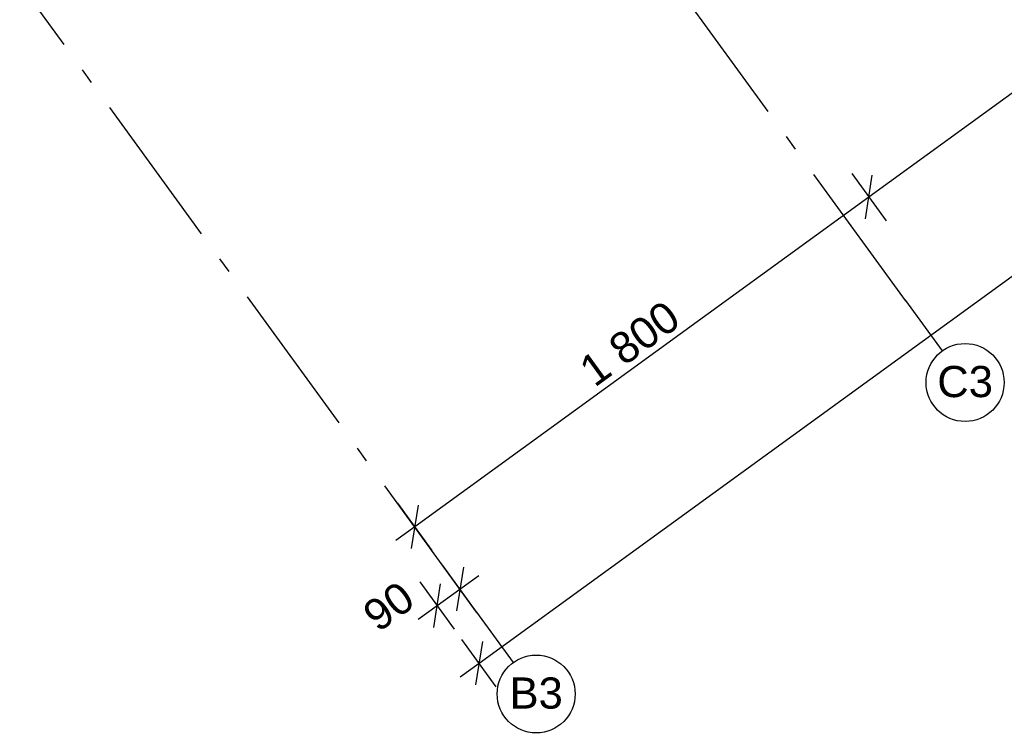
# Model space of a CAD drawing. Header units: millimetres. Extents: x -150 to 340869, y -1115 to 365939.
# Tile 128 of 193: x 326254 to 329411, y 331908 to 334200. Entities that reach past the tile are written whole.
import ezdxf
from ezdxf.enums import TextEntityAlignment as Align

# ---------------------------------------------------------------- set-up
doc = ezdxf.new("R2010")
doc.units = ezdxf.units.MM
doc.header["$LTSCALE"] = 0.5
doc.header["$MEASUREMENT"] = 0
doc.linetypes.add('Akselinje', pattern=[1500, 1000, -200, 100, -200])
doc.linetypes.add('PLINE', pattern=[0])
doc.layers.add('82-- Modullinjer(Nye konstruksjoner)', color=7, linetype='Continuous')
doc.layers.add('842-M___1_50 Målsetting bygning(Nye konstruksjoner)', color=7, linetype='Continuous')
doc.styles.add('GENERATED_STYLE_2', font='arial.ttf')
doc.styles.add('GENERATED_STYLE_4', font='arial.ttf')
doc.dimstyles.new('GENERATED_STYLE__3', dxfattribs={"dimtxt": 100, "dimasz": 95, "dimexe": 0.18, "dimexo": 0.0625, "dimgap": 0, "dimtad": 1, "dimdec": 0, "dimzin": 0, "dimdsep": 46, "dimtxsty": 'GENERATED_STYLE_2', "dimblk": 'ARROWHEAD_6', "dimblk1": 'ARROWHEAD_6', "dimblk2": 'ARROWHEAD_6', "dimcen": 0.09, "dimse1": 1, "dimse2": 1, "dimclrd": 256, "dimclre": 256, "dimclrt": 256, "dimadec": 1, "dimazin": 0, "dimtfac": 1, "dimtdec": 4, "dimtmove": 0, "dimatfit": 3, "dimfxl": 1, "dimtolj": 1, "dimtzin": 0, "dimarcsym": 0})
doc.dimstyles.new('GENERATED_STYLE__4', dxfattribs={"dimtxt": 100, "dimasz": 95, "dimexe": 0.18, "dimexo": 0.0625, "dimgap": 0, "dimtad": 1, "dimdec": 0, "dimzin": 0, "dimdsep": 46, "dimtxsty": 'GENERATED_STYLE_2', "dimblk": 'ARROWHEAD_6', "dimblk1": 'ARROWHEAD_6', "dimblk2": 'ARROWHEAD_6', "dimcen": 0.09, "dimse1": 1, "dimse2": 1, "dimclrd": 256, "dimclre": 256, "dimclrt": 256, "dimadec": 1, "dimazin": 0, "dimtfac": 1, "dimtdec": 4, "dimtmove": 2, "dimatfit": 3, "dimfxl": 1, "dimtolj": 1, "dimtzin": 0, "dimarcsym": 0})

# ---------------------------------------------------------------- blocks, each defined once
blk = doc.blocks.new('Standard grid marker[26]', base_point=(327836.7, 332138.2))
at = {"layer": '82-- Modullinjer(Nye konstruksjoner)', "linetype": 'Akselinje'}
for q in [(320204.8, 342642.6), (327836.7, 332138.2)]:
    blk.add_line((327719.1, 332300), q, dxfattribs=at)
at = {"layer": '82-- Modullinjer(Nye konstruksjoner)', "linetype": 'PLINE'}
blk.add_circle((327910.2, 332037.1), 125, dxfattribs=at)
at = {"layer": '82-- Modullinjer(Nye konstruksjoner)', "linetype": 'Akselinje'}
blk.add_point((327719.1, 332300), dxfattribs=at)
blk.add_point((327719.1, 332300), dxfattribs=at)
at = {"layer": '82-- Modullinjer(Nye konstruksjoner)', "style": 'GENERATED_STYLE_4'}
blk.add_attdef('AC_MarkerText_1', text='', height=100, rotation=360, dxfattribs=at).set_placement((327910.2, 332090.2), align=Align.TOP_CENTER)
blk = doc.blocks.new('Standard grid marker[28]', base_point=(329212, 333137.4))
at = {"layer": '82-- Modullinjer(Nye konstruksjoner)', "linetype": 'Akselinje'}
for q in [(321580.1, 343641.9), (329212, 333137.4)]:
    blk.add_line((329094.4, 333299.3), q, dxfattribs=at)
at = {"layer": '82-- Modullinjer(Nye konstruksjoner)', "linetype": 'PLINE'}
blk.add_circle((329285.5, 333036.3), 125, dxfattribs=at)
at = {"layer": '82-- Modullinjer(Nye konstruksjoner)', "linetype": 'Akselinje'}
blk.add_point((329094.4, 333299.3), dxfattribs=at)
blk.add_point((329094.4, 333299.3), dxfattribs=at)
at = {"layer": '82-- Modullinjer(Nye konstruksjoner)', "style": 'GENERATED_STYLE_4'}
blk.add_attdef('AC_MarkerText_1', text='', height=100, rotation=360, dxfattribs=at).set_placement((329285.5, 333089.4), align=Align.TOP_CENTER)
blk = doc.blocks.new('*D138')
at = {"layer": '842-M___1_50 Målsetting bygning(Nye konstruksjoner)', "linetype": 'PLINE'}
for p, q in [((334726, 337746.4), (334748.1, 337886.1)), ((334737, 337816.2), (328976.9, 333631.2)), ((328921.8, 333707.1), (329032, 333555.4)), ((328965.8, 333561.4), (328987.9, 333701.1)), ((328976.9, 333631.2), (327520.6, 332573.2))]:
    blk.add_line(p, q, dxfattribs=at)
at = {"layer": '842-M___1_50 Målsetting bygning(Nye konstruksjoner)', "insert": (331706.4, 335639.1), "char_height": 100, "attachment_point": 7, "rotation": 36, "style": 'GENERATED_STYLE_2'}
blk.add_mtext('\\A1;{\\pql;\\fArial|b0|i0|c0|p0;\\W1.000000;7\xa0120}', dxfattribs=at)
blk = doc.blocks.new('ARROWHEAD_6')
at = {"linetype": 'Continuous'}
for p, q in [((-0.5, -0.5), (0.5, 0.5)), ((0, 0), (-1, 0))]:
    blk.add_line(p, q, dxfattribs=at)
blk = doc.blocks.new('*D139')
at = {"layer": '842-M___1_50 Målsetting bygning(Nye konstruksjoner)', "linetype": 'PLINE'}
for p, q in [((328965.8, 333561.4), (328987.9, 333701.1)), ((328976.9, 333631.2), (327520.6, 332573.2)), ((327465.5, 332649.1), (327575.7, 332497.4)), ((327531.7, 332643.1), (327509.6, 332503.4)), ((327520.6, 332573.2), (327460, 332529.1))]:
    blk.add_line(p, q, dxfattribs=at)
at = {"layer": '842-M___1_50 Målsetting bygning(Nye konstruksjoner)', "insert": (328098.2, 333017.5), "char_height": 100, "attachment_point": 7, "rotation": 36, "style": 'GENERATED_STYLE_2'}
blk.add_mtext('\\A1;{\\pql;\\fArial|b0|i0|c0|p0;\\W1.000000;1\xa0800}', dxfattribs=at)
blk = doc.blocks.new('*D140')
at = {"layer": '842-M___1_50 Målsetting bygning(Nye konstruksjoner)', "linetype": 'PLINE'}
for p, q in [((336762.4, 338584.4), (336652.1, 338736)), ((336696.2, 338590.4), (336718.3, 338730)), ((336707.2, 338660.2), (336767.9, 338704.3)), ((327727.2, 332135.8), (336707.2, 338660.2)), ((327782.3, 332060), (327672.1, 332211.6)), ((327738.2, 332205.6), (327716.1, 332066)), ((327666.5, 332091.7), (327727.2, 332135.8))]:
    blk.add_line(p, q, dxfattribs=at)
at = {"layer": '842-M___1_50 Målsetting bygning(Nye konstruksjoner)', "insert": (332039.9, 335293.9), "char_height": 100, "attachment_point": 7, "rotation": 36, "style": 'GENERATED_STYLE_2'}
blk.add_mtext('\\A1;{\\pql;\\fArial|b0|i0|c0|p0;\\W1.000000;11\xa0100}', dxfattribs=at)
blk = doc.blocks.new('*D141')
at = {"layer": '842-M___1_50 Målsetting bygning(Nye konstruksjoner)', "linetype": 'PLINE'}
for p, q in [((327720.7, 332297.8), (327610.5, 332449.5)), ((327676.7, 332443.5), (327654.6, 332303.8)), ((327665.6, 332373.6), (327726.3, 332417.7)), ((327647.9, 332244.9), (327537.7, 332396.6)), ((327581.8, 332250.9), (327603.9, 332390.6)), ((327592.8, 332320.7), (327665.6, 332373.6)), ((327532.1, 332276.7), (327592.8, 332320.7))]:
    blk.add_line(p, q, dxfattribs=at)
at = {"layer": '842-M___1_50 Målsetting bygning(Nye konstruksjoner)', "insert": (327404.1, 332231.3), "char_height": 100, "attachment_point": 7, "rotation": 36, "style": 'GENERATED_STYLE_2'}
blk.add_mtext('\\A1;{\\pql;\\fArial|b0|i0|c0|p0;\\W1.000000;90}', dxfattribs=at)

msp = doc.modelspace()

# ---------------------------------------------------------------- block references
at = {"layer": '82-- Modullinjer(Nye konstruksjoner)', "linetype": 'PLINE'}
ref = msp.add_blockref('Standard grid marker[28]', (329212, 333137.4), dxfattribs=at)
ref.add_attrib('AC_MarkerText_1', 'C3', dxfattribs={"color": 7, "height": 100, "rotation": 360, "style": 'GENERATED_STYLE_4'}).set_placement((329285.5, 333089.4), align=Align.TOP_CENTER)
ref = msp.add_blockref('Standard grid marker[26]', (327836.7, 332138.2), dxfattribs=at)
ref.add_attrib('AC_MarkerText_1', 'B3', dxfattribs={"color": 7, "height": 100, "rotation": 360, "style": 'GENERATED_STYLE_4'}).set_placement((327910.2, 332090.2), align=Align.TOP_CENTER)

# ---------------------------------------------------------------- dimensions: what is measured, and where the dimension line sits
at = {"layer": '842-M___1_50 Målsetting bygning(Nye konstruksjoner)', "linetype": 'Continuous'}
for base, p1, p2, angle, dimstyle, picture, middle in [((336707.2, 338660.2), (325788.8, 334803.8), (334768.9, 341328.2), 36, 'GENERATED_STYLE__3', '*D140', (332180.1, 335457.5)), ((328976.9, 333631.2), (335220.5, 337150.8), (329460.4, 332965.8), 216, 'GENERATED_STYLE__3', '*D138', (331815.8, 335780.3)), ((327520.6, 332573.2), (329460.4, 332965.8), (328004.1, 331907.7), 216, 'GENERATED_STYLE__3', '*D139', (328207.6, 333158.8)), ((327665.6, 332373.6), (327704.5, 332167.1), (327847.3, 332123.5), 36, 'GENERATED_STYLE__4', '*D141', (327436.3, 332316.5))]:
    dim = msp.add_linear_dim(base=base, p1=p1, p2=p2, angle=angle, dimstyle=dimstyle, dxfattribs=at)
    dim.commit()
    dim.dimension.update_dxf_attribs({"geometry": picture, "text_midpoint": middle, "dimtype": 160, "text_rotation": 36})

doc.saveas('drawing.dxf')
